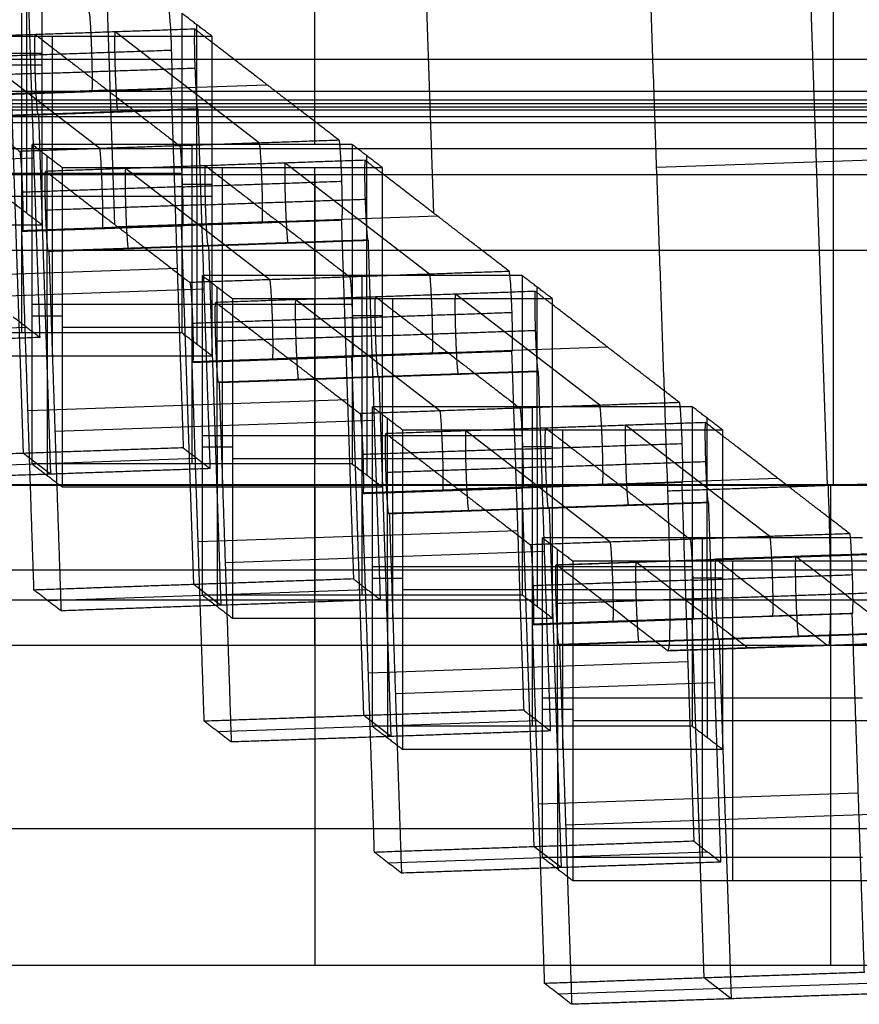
# Model space of a CAD drawing. Header units: millimetres. Extents: x -248 to 248, y -256 to 255.
# Tile 16 of 64: x 193 to 204, y -256 to -244. Entities that reach past the tile are written whole.
import ezdxf

# ---------------------------------------------------------------- set-up
doc = ezdxf.new("R2010")
doc.units = ezdxf.units.MM
doc.layers.add('Défaut', color=7, linetype='Continuous', true_color=0x000000)

msp = doc.modelspace()

# ---------------------------------------------------------------- linework, layer by layer
at = {"layer": 'Défaut'}
for p, q in [((198.536, -246.389, 210.844), (197.496, -216.396, 210.844)), ((193.5, -216.535, 210.712), (194.541, -246.528, 210.712)), ((203.174, -241.692, 5.05), (203.455, -249.792, 5.05)), ((197.047, -245.527, 246.433), (197.047, -241.902, 384.844)), ((193.444, -246.388, 366.343), (193.441, -242.387, 366.343)), ((193.382, -247.884, 309.214), (193.382, -243.885, 309.109)), ((195.572, -248.029, 303.667), (195.569, -244.028, 303.667)), ((194.355, -245.578, 245.68), (192.55, -244.187, 298.807)), ((193.759, -244.173, 298.12), (193.759, -248.172, 298.224)), ((196.352, -245.509, 245.746), (194.548, -244.118, 298.873)), ((193.63, -244.387, 360.844), (193.254, -244.387, 371.842)), ((189.63, -244.531, 360.848), (193.63, -244.531, 360.848)), ((193.256, -244.899, 308.515), (195.251, -244.829, 308.581)), ((194.453, -244.848, 272.276), (196.447, -244.779, 272.342)), ((194.453, -244.848, 272.276), (192.452, -244.917, 272.21)), ((193.402, -249.392, 308.733), (193.25, -244.896, 308.615)), ((194.25, -244.861, 308.648), (194.257, -244.867, 308.448)), ((193.587, -245.154, 298.766), (191.587, -245.223, 298.7)), ((193.587, -245.154, 298.766), (195.582, -245.085, 298.832)), ((193.588, -245.157, 298.666), (193.74, -249.653, 298.784)), ((194.581, -245.117, 298.899), (194.588, -245.122, 298.699)), ((195.511, -249.525, 246.538), (195.511, -245.527, 246.433)), ((193.7, -249.67, 240.991), (193.697, -245.669, 240.991)), ((197.7, -249.67, 240.991), (197.697, -245.669, 240.991)), ((201.317, -245.812, 4.984), (205.312, -245.673, 5.116)), ((189.538, -245.833, 361.335), (193.533, -245.694, 361.467)), ((195.887, -245.814, 235.443), (195.887, -249.813, 235.548)), ((198.481, -247.15, 183.07), (196.676, -245.759, 236.197)), ((197.047, -247.168, 183.757), (197.047, -245.814, 235.443)), ((191.382, -245.885, 309.162), (195.382, -245.885, 309.162)), ((196.483, -247.219, 183.004), (194.679, -245.828, 236.131)), ((197.047, -245.901, 384.949), (197.047, -249.525, 246.538)), ((195.759, -246.029, 298.168), (195.382, -246.029, 309.166)), ((191.759, -246.172, 298.172), (195.759, -246.172, 298.172)), ((196.581, -246.489, 209.6), (198.576, -246.42, 209.666)), ((196.581, -246.489, 209.6), (194.581, -246.558, 209.534)), ((195.531, -251.033, 246.057), (195.379, -246.537, 245.939)), ((195.715, -246.795, 236.09), (193.716, -246.865, 236.024)), ((195.715, -246.795, 236.09), (197.711, -246.726, 236.156)), ((195.717, -246.798, 235.99), (195.869, -251.294, 236.108)), ((196.71, -246.758, 236.223), (196.717, -246.763, 236.023)), ((178.547, -246.85, 195.883), (215.547, -246.85, 195.883)), ((194.712, -246.827, 236.157), (194.719, -246.833, 235.957)), ((191.329, -247.213, 308.608), (195.324, -247.075, 308.74)), ((197.639, -251.166, 183.862), (197.639, -247.168, 183.757)), ((191.666, -247.474, 298.659), (195.662, -247.335, 298.791)), ((195.829, -251.312, 178.315), (195.825, -247.31, 178.314)), ((200.609, -248.791, 120.393), (198.805, -247.4, 173.521)), ((199.829, -251.312, 178.315), (199.825, -247.31, 178.314)), ((193.511, -247.526, 246.486), (197.511, -247.526, 246.486)), ((198.611, -248.861, 120.327), (196.807, -247.469, 173.455)), ((197.047, -251.798, 6.921), (197.047, -247.456, 172.767)), ((198.015, -247.456, 172.767), (198.015, -251.454, 172.872)), ((193.511, -247.67, 246.489), (193.887, -247.67, 235.492)), ((197.887, -247.67, 235.492), (197.511, -247.67, 246.489)), ((189.445, -247.95, 366.368), (193.44, -247.812, 366.501)), ((193.887, -247.814, 235.496), (197.887, -247.814, 235.496)), ((198.709, -248.13, 146.924), (196.71, -248.2, 146.858)), ((197.512, -248.181, 183.163), (199.509, -248.112, 183.229)), ((198.507, -248.144, 183.296), (198.514, -248.149, 183.096)), ((198.709, -248.13, 146.924), (200.705, -248.061, 146.99)), ((197.512, -248.181, 183.163), (195.513, -248.25, 183.097)), ((196.51, -248.213, 183.23), (196.516, -248.218, 183.03)), ((197.66, -252.674, 183.38), (197.508, -248.179, 183.263)), ((197.843, -248.436, 173.414), (199.84, -248.367, 173.48)), ((198.838, -248.399, 173.547), (198.845, -248.404, 173.347)), ((197.843, -248.436, 173.414), (195.845, -248.506, 173.348)), ((196.841, -248.468, 173.481), (196.847, -248.474, 173.281)), ((197.846, -248.439, 173.314), (197.998, -252.935, 173.432)), ((193.457, -248.855, 245.932), (197.453, -248.716, 246.064)), ((199.767, -252.808, 121.186), (199.767, -248.809, 121.081)), ((193.795, -249.115, 235.983), (197.791, -248.977, 236.115)), ((197.957, -252.953, 115.638), (197.953, -248.952, 115.638)), ((201.957, -252.953, 115.638), (201.953, -248.952, 115.638)), ((200.74, -250.502, 57.651), (198.936, -249.111, 110.778)), ((200.143, -249.097, 110.091), (200.143, -253.095, 110.196)), ((202.738, -250.432, 57.717), (200.933, -249.041, 110.844)), ((195.639, -249.167, 183.809), (199.639, -249.167, 183.809)), ((195.639, -249.311, 183.813), (196.015, -249.311, 172.816)), ((200.015, -249.311, 172.816), (199.639, -249.311, 183.813)), ((191.573, -249.592, 303.692), (195.569, -249.453, 303.824)), ((193.74, -249.653, 298.784), (193.402, -249.392, 308.733)), ((196.015, -249.455, 172.82), (200.015, -249.455, 172.82)), ((199.641, -249.822, 120.486), (201.638, -249.753, 120.553)), ((200.837, -249.772, 84.248), (202.834, -249.702, 84.314)), ((197.047, -249.813, 235.548), (197.047, -251.166, 183.862)), ((199.641, -249.822, 120.486), (197.642, -249.892, 120.42)), ((198.638, -249.854, 120.553), (198.645, -249.86, 120.354)), ((200.837, -249.772, 84.248), (198.838, -249.841, 84.182)), ((199.789, -254.316, 120.704), (199.637, -249.82, 120.586)), ((200.636, -249.785, 120.619), (200.643, -249.79, 120.42)), ((199.972, -250.078, 110.738), (197.973, -250.147, 110.672)), ((198.969, -250.11, 110.805), (198.976, -250.115, 110.605)), ((199.972, -250.078, 110.738), (201.969, -250.008, 110.804)), ((199.975, -250.08, 110.638), (200.127, -254.576, 110.756)), ((200.967, -250.04, 110.871), (200.974, -250.046, 110.671)), ((195.586, -250.496, 183.255), (199.582, -250.357, 183.387)), ((201.895, -254.449, 58.509), (201.895, -250.45, 58.405)), ((195.924, -250.756, 173.307), (199.919, -250.618, 173.439)), ((200.085, -254.594, 52.962), (200.081, -250.593, 52.962)), ((202.271, -250.738, 47.415), (202.271, -254.737, 47.52)), ((178.547, -250.849, 195.987), (215.547, -250.849, 195.987)), ((197.767, -250.808, 121.133), (201.767, -250.808, 121.133)), ((197.767, -250.952, 121.137), (198.143, -250.952, 110.14)), ((202.143, -250.952, 110.14), (201.767, -250.952, 121.137)), ((193.702, -251.233, 241.016), (197.698, -251.094, 241.148)), ((195.869, -251.294, 236.108), (195.531, -251.033, 246.057)), ((198.143, -251.096, 110.143), (202.143, -251.096, 110.143)), ((197.047, -251.454, 172.872), (197.047, -255.797, 7.026)), ((201.769, -251.464, 57.81), (199.771, -251.533, 57.744)), ((201.917, -255.957, 58.028), (201.765, -251.461, 57.91)), ((201.769, -251.464, 57.81), (203.767, -251.394, 57.876)), ((202.764, -251.426, 57.943), (202.771, -251.432, 57.743)), ((200.767, -251.496, 57.877), (200.773, -251.501, 57.677)), ((202.1, -251.719, 48.062), (200.102, -251.788, 47.996)), ((201.461, -251.863, 6.983), (205.456, -251.724, 7.115)), ((202.1, -251.719, 48.062), (204.098, -251.65, 48.128)), ((202.103, -251.722, 47.962), (202.255, -256.217, 48.079)), ((203.095, -251.682, 48.194), (203.102, -251.687, 47.995)), ((201.098, -251.751, 48.128), (201.104, -251.756, 47.929)), ((197.715, -252.137, 120.579), (201.71, -251.998, 120.711)), ((198.053, -252.398, 110.631), (202.048, -252.259, 110.763)), ((199.895, -252.45, 58.457), (203.895, -252.45, 58.457)), ((199.895, -252.593, 58.461), (200.271, -252.593, 47.464)), ((197.998, -252.935, 173.432), (197.66, -252.674, 183.38)), ((195.831, -252.874, 178.34), (199.827, -252.735, 178.472)), ((200.271, -252.737, 47.467), (204.271, -252.737, 47.467)), ((199.844, -253.778, 57.903), (203.839, -253.64, 58.035)), ((200.182, -254.039, 47.955), (204.177, -253.9, 48.087)), ((200.127, -254.576, 110.756), (199.789, -254.316, 120.704)), ((197.96, -254.515, 115.664), (201.955, -254.377, 115.796)), ((200.089, -256.156, 52.988), (204.084, -256.018, 53.12)), ((202.255, -256.217, 48.079), (201.917, -255.957, 58.028))]:
    msp.add_line(p, q, dxfattribs=at)
at = {"layer": 'Défaut', "extrusion": (-0.998854, -0.034647, -0.033019)}
msp.add_arc((256.695, 0.619, -192.734), 2, 270, 1.567, dxfattribs=at)
at = {"layer": 'Défaut', "extrusion": (0.998854, 0.034647, 0.033019)}
msp.add_arc((-256.695, 0.619, 194.748), 2, 178.433, 270, dxfattribs=at)
at = {"layer": 'Défaut'}
for points, degree in [([(201.176, -241.762, 4.984), (201.317, -245.812, 4.984), (201.457, -249.861, 4.984)], 2), ([(193.63, -242.532, 360.796), (193.63, -244.531, 360.848), (193.63, -246.531, 360.9)], 2), ([(193.609, -247.942, 361.526), (193.533, -245.694, 361.467), (193.457, -243.446, 361.408)], 2), ([(203.532, -249.78, 0.869), (203.532, -247.754, 0.876), (203.532, -245.725, 0.876), (203.532, -243.693, 0.876)], 3), ([(195.759, -244.173, 298.12), (195.57, -244.029, 303.614), (195.382, -243.885, 309.109)], 2), ([(195.382, -243.885, 309.109), (195.382, -245.885, 309.162), (195.382, -247.884, 309.214)], 2), ([(195.545, -244.083, 298.906), (194.548, -244.118, 298.873), (193.551, -244.152, 298.84)], 2), ([(197.35, -245.474, 245.779), (196.447, -244.779, 272.342), (195.545, -244.083, 298.906)], 2), ([(193.551, -244.152, 298.84), (192.55, -244.187, 298.807), (191.55, -244.222, 298.774)], 2), ([(191.759, -244.173, 298.12), (193.759, -244.173, 298.12), (195.759, -244.173, 298.12)], 2), ([(195.759, -244.173, 298.12), (195.759, -246.172, 298.172), (195.759, -248.172, 298.224)], 2), ([(191.55, -244.222, 298.774), (192.452, -244.917, 272.21), (193.354, -245.613, 245.647)], 2), ([(193.26, -244.414, 307.902), (194.257, -244.38, 307.935), (195.255, -244.345, 307.968)], 2), ([(193.55, -244.639, 299.353), (194.548, -244.605, 299.386), (195.545, -244.57, 299.419)], 2), ([(193.55, -244.639, 299.353), (192.55, -244.674, 299.32), (191.55, -244.709, 299.286)], 2), ([(193.253, -244.896, 308.615), (194.25, -244.861, 308.648), (195.248, -244.827, 308.681)], 2), ([(195.248, -244.827, 308.681), (195.251, -244.829, 308.581), (195.255, -244.832, 308.481)], 2), ([(195.248, -244.827, 308.681), (195.324, -247.075, 308.74), (195.4, -249.323, 308.799)], 2), ([(207.876, -244.863, 422.052), (105.938, -244.863, 422.052), (4, -244.863, 422.052)], 2), ([(195.255, -244.832, 308.481), (194.257, -244.867, 308.448), (193.26, -244.901, 308.415)], 2), ([(4, -244.967, 420.359), (105.965, -244.967, 420.359), (207.93, -244.967, 420.359)], 2), ([(4, -245.056, 417.219), (106.017, -245.056, 417.219), (208.035, -245.056, 417.219)], 2), ([(4, -245.176, 412.609), (106.096, -245.176, 412.609), (208.191, -245.176, 412.609)], 2), ([(193.584, -245.151, 298.866), (192.584, -245.186, 298.833), (191.584, -245.221, 298.8)], 2), ([(193.591, -245.157, 298.666), (192.591, -245.191, 298.633), (191.59, -245.226, 298.6)], 2), ([(195.579, -245.082, 298.932), (194.581, -245.117, 298.899), (193.584, -245.151, 298.866)], 2), ([(193.584, -245.151, 298.866), (193.587, -245.154, 298.766), (193.591, -245.157, 298.666)], 2), ([(195.586, -245.087, 298.732), (194.588, -245.122, 298.699), (193.591, -245.157, 298.666)], 2), ([(195.586, -245.087, 298.732), (195.582, -245.085, 298.832), (195.579, -245.082, 298.932)], 2), ([(195.738, -249.583, 298.85), (195.662, -247.335, 298.791), (195.586, -245.087, 298.732)], 2), ([(208.296, -245.257, 409.536), (106.148, -245.257, 409.536), (4, -245.257, 409.536)], 2), ([(195.355, -245.543, 245.713), (194.355, -245.578, 245.68), (193.354, -245.613, 245.647)], 2), ([(197.511, -245.527, 246.433), (195.511, -245.527, 246.433), (193.511, -245.527, 246.433)], 2), ([(193.511, -245.527, 246.433), (193.699, -245.67, 240.938), (193.887, -245.814, 235.443)], 2), ([(193.511, -249.525, 246.538), (193.511, -247.526, 246.486), (193.511, -245.527, 246.433)], 2), ([(197.35, -245.474, 245.779), (196.352, -245.509, 245.746), (195.355, -245.543, 245.713)], 2), ([(197.887, -245.814, 235.443), (197.699, -245.67, 240.938), (197.511, -245.527, 246.433)], 2), ([(197.511, -245.527, 246.433), (197.511, -247.526, 246.486), (197.511, -249.525, 246.538)], 2), ([(164.952, -245.579, 397.242), (186.833, -245.579, 397.242), (208.713, -245.579, 397.242)], 2), ([(195.679, -245.793, 236.164), (194.679, -245.828, 236.131), (193.679, -245.863, 236.098)], 2), ([(193.887, -245.814, 235.443), (195.887, -245.814, 235.443), (197.887, -245.814, 235.443)], 2), ([(193.887, -245.814, 235.443), (193.887, -247.814, 235.496), (193.887, -249.813, 235.548)], 2), ([(197.674, -245.724, 236.23), (196.676, -245.759, 236.197), (195.679, -245.793, 236.164)], 2), ([(199.479, -247.115, 183.103), (198.576, -246.42, 209.666), (197.674, -245.724, 236.23)], 2), ([(197.887, -245.814, 235.443), (197.887, -247.814, 235.496), (197.887, -249.813, 235.548)], 2), ([(172.131, -245.901, 384.949), (190.631, -245.901, 384.949), (209.131, -245.901, 384.949)], 2), ([(193.679, -245.863, 236.098), (194.581, -246.558, 209.534), (195.483, -247.254, 182.97)], 2), ([(195.388, -246.056, 245.226), (194.388, -246.09, 245.193), (193.388, -246.125, 245.16)], 2), ([(195.388, -246.056, 245.226), (196.386, -246.021, 245.259), (197.384, -245.986, 245.292)], 2), ([(193.63, -246.531, 360.9), (193.442, -246.387, 366.395), (193.254, -246.243, 371.89)], 2), ([(195.679, -246.281, 236.676), (194.679, -246.315, 236.643), (193.679, -246.35, 236.61)], 2), ([(195.679, -246.281, 236.676), (196.676, -246.246, 236.709), (197.674, -246.211, 236.742)], 2), ([(189.63, -246.531, 360.9), (191.63, -246.531, 360.9), (193.63, -246.531, 360.9)], 2), ([(195.381, -246.537, 245.939), (194.381, -246.572, 245.906), (193.381, -246.607, 245.873)], 2), ([(195.384, -246.54, 245.839), (194.385, -246.575, 245.806), (193.385, -246.609, 245.773)], 2), ([(193.388, -246.612, 245.673), (194.388, -246.577, 245.706), (195.388, -246.543, 245.739)], 2), ([(195.381, -246.537, 245.939), (196.379, -246.503, 245.972), (197.377, -246.468, 246.005)], 2), ([(195.388, -246.543, 245.739), (195.384, -246.54, 245.839), (195.381, -246.537, 245.939)], 2), ([(195.384, -246.54, 245.839), (196.382, -246.505, 245.872), (197.38, -246.471, 245.905)], 2), ([(197.383, -246.473, 245.805), (196.386, -246.508, 245.772), (195.388, -246.543, 245.739)], 2), ([(196.379, -246.503, 245.972), (196.382, -246.505, 245.872), (196.386, -246.508, 245.772)], 2), ([(197.377, -246.468, 246.005), (197.38, -246.471, 245.905), (197.383, -246.473, 245.805)], 2), ([(197.377, -246.468, 246.005), (197.453, -248.716, 246.064), (197.529, -250.964, 246.123)], 2), ([(193.533, -251.103, 245.99), (193.457, -248.855, 245.932), (193.381, -246.607, 245.873)], 2), ([(193.381, -246.607, 245.873), (193.385, -246.609, 245.773), (193.388, -246.612, 245.673)], 2), ([(194.381, -246.572, 245.906), (194.385, -246.575, 245.806), (194.388, -246.577, 245.706)], 2), ([(195.712, -246.793, 236.19), (194.712, -246.827, 236.157), (193.712, -246.862, 236.124)], 2), ([(195.719, -246.798, 235.99), (194.719, -246.833, 235.957), (193.719, -246.867, 235.924)], 2), ([(197.708, -246.723, 236.256), (196.71, -246.758, 236.223), (195.712, -246.793, 236.19)], 2), ([(195.712, -246.793, 236.19), (195.715, -246.795, 236.09), (195.719, -246.798, 235.99)], 2), ([(197.715, -246.729, 236.056), (196.717, -246.763, 236.023), (195.719, -246.798, 235.99)], 2), ([(197.715, -246.729, 236.056), (197.711, -246.726, 236.156), (197.708, -246.723, 236.256)], 2), ([(197.867, -251.224, 236.174), (197.791, -248.977, 236.115), (197.715, -246.729, 236.056)], 2), ([(193.719, -246.867, 235.924), (193.716, -246.865, 236.024), (193.712, -246.862, 236.124)], 2), ([(193.719, -246.867, 235.924), (193.795, -249.115, 235.983), (193.871, -251.363, 236.042)], 2), ([(199.639, -247.168, 183.757), (197.639, -247.168, 183.757), (195.639, -247.168, 183.757)], 2), ([(195.639, -247.168, 183.757), (195.827, -247.312, 178.262), (196.015, -247.456, 172.767)], 2), ([(195.639, -251.166, 183.862), (195.639, -249.167, 183.809), (195.639, -247.168, 183.757)], 2), ([(199.479, -247.115, 183.103), (198.481, -247.15, 183.07), (197.483, -247.185, 183.037)], 2), ([(200.015, -247.456, 172.767), (199.827, -247.312, 178.262), (199.639, -247.168, 183.757)], 2), ([(199.639, -247.168, 183.757), (199.639, -249.167, 183.809), (199.639, -251.166, 183.862)], 2), ([(197.483, -247.185, 183.037), (196.483, -247.219, 183.004), (195.483, -247.254, 182.97)], 2), ([(199.803, -247.365, 173.554), (198.805, -247.4, 173.521), (197.807, -247.435, 173.488)], 2), ([(201.607, -248.757, 120.426), (200.705, -248.061, 146.99), (199.803, -247.365, 173.554)], 2), ([(197.807, -247.435, 173.488), (196.807, -247.469, 173.455), (195.807, -247.504, 173.422)], 2), ([(195.807, -247.504, 173.422), (196.71, -248.2, 146.858), (197.612, -248.895, 120.294)], 2), ([(196.015, -247.456, 172.767), (198.015, -247.456, 172.767), (200.015, -247.456, 172.767)], 2), ([(196.015, -247.456, 172.767), (196.015, -249.455, 172.82), (196.015, -251.454, 172.872)], 2), ([(200.015, -247.456, 172.767), (200.015, -249.455, 172.82), (200.015, -251.454, 172.872)], 2), ([(197.516, -247.697, 182.55), (198.514, -247.662, 182.583), (199.512, -247.628, 182.616)], 2), ([(193.271, -247.682, 371.475), (193.44, -247.812, 366.501), (193.609, -247.942, 361.526)], 2), ([(197.516, -247.697, 182.55), (196.517, -247.731, 182.517), (195.517, -247.766, 182.484)], 2), ([(195.382, -247.884, 309.214), (193.382, -247.884, 309.214), (191.382, -247.884, 309.214)], 2), ([(195.759, -248.172, 298.224), (195.57, -248.028, 303.719), (195.382, -247.884, 309.214)], 2), ([(197.807, -247.922, 174), (198.805, -247.887, 174.033), (199.803, -247.853, 174.066)], 2), ([(193.609, -247.942, 361.526), (191.611, -248.011, 361.46), (189.614, -248.081, 361.394)], 2), ([(197.807, -247.922, 174), (196.807, -247.956, 173.967), (195.807, -247.991, 173.934)], 2), ([(197.509, -248.179, 183.263), (198.507, -248.144, 183.296), (199.506, -248.109, 183.329)], 2), ([(199.512, -248.115, 183.129), (198.514, -248.149, 183.096), (197.516, -248.184, 183.063)], 2), ([(199.506, -248.109, 183.329), (199.509, -248.112, 183.229), (199.512, -248.115, 183.129)], 2), ([(199.506, -248.109, 183.329), (199.582, -250.357, 183.387), (199.658, -252.605, 183.446)], 2), ([(191.759, -248.172, 298.224), (193.759, -248.172, 298.224), (195.759, -248.172, 298.224)], 2), ([(197.509, -248.179, 183.263), (196.51, -248.213, 183.23), (195.51, -248.248, 183.196)], 2), ([(195.51, -248.248, 183.196), (195.513, -248.25, 183.097), (195.517, -248.253, 182.997)], 2), ([(195.662, -252.744, 183.314), (195.586, -250.496, 183.255), (195.51, -248.248, 183.196)], 2), ([(195.517, -248.253, 182.997), (196.516, -248.218, 183.03), (197.516, -248.184, 183.063)], 2), ([(197.516, -248.184, 183.063), (197.512, -248.181, 183.163), (197.509, -248.179, 183.263)], 2), ([(199.837, -248.365, 173.58), (198.838, -248.399, 173.547), (197.84, -248.434, 173.514)], 2), ([(199.843, -248.37, 173.38), (198.845, -248.404, 173.347), (197.847, -248.439, 173.314)], 2), ([(199.843, -248.37, 173.38), (199.84, -248.367, 173.48), (199.837, -248.365, 173.58)], 2), ([(199.995, -252.866, 173.498), (199.919, -250.618, 173.439), (199.843, -248.37, 173.38)], 2), ([(197.84, -248.434, 173.514), (196.841, -248.468, 173.481), (195.841, -248.503, 173.448)], 2), ([(195.848, -248.508, 173.248), (195.845, -248.506, 173.348), (195.841, -248.503, 173.448)], 2), ([(197.847, -248.439, 173.314), (196.847, -248.474, 173.281), (195.848, -248.508, 173.248)], 2), ([(195.848, -248.508, 173.248), (195.924, -250.756, 173.307), (196, -253.004, 173.366)], 2), ([(197.84, -248.434, 173.514), (197.843, -248.436, 173.414), (197.847, -248.439, 173.314)], 2), ([(201.607, -248.757, 120.426), (200.609, -248.791, 120.393), (199.611, -248.826, 120.36)], 2), ([(199.611, -248.826, 120.36), (198.611, -248.861, 120.327), (197.612, -248.895, 120.294)], 2), ([(201.767, -248.809, 121.081), (199.767, -248.809, 121.081), (197.767, -248.809, 121.081)], 2), ([(197.767, -248.809, 121.081), (197.955, -248.953, 115.586), (198.143, -249.097, 110.091)], 2), ([(197.767, -252.808, 121.186), (197.767, -250.808, 121.133), (197.767, -248.809, 121.081)], 2), ([(202.143, -249.097, 110.091), (201.955, -248.953, 115.586), (201.767, -248.809, 121.081)], 2), ([(201.767, -248.809, 121.081), (201.767, -250.808, 121.133), (201.767, -252.808, 121.186)], 2), ([(201.932, -249.007, 110.877), (200.933, -249.041, 110.844), (199.935, -249.076, 110.811)], 2), ([(203.736, -250.398, 57.75), (202.834, -249.702, 84.314), (201.932, -249.007, 110.877)], 2), ([(199.935, -249.076, 110.811), (198.936, -249.111, 110.778), (197.936, -249.145, 110.745)], 2), ([(198.143, -249.097, 110.091), (200.143, -249.097, 110.091), (202.143, -249.097, 110.091)], 2), ([(198.143, -249.097, 110.091), (198.143, -251.096, 110.143), (198.143, -253.095, 110.196)], 2), ([(202.143, -249.097, 110.091), (202.143, -251.096, 110.143), (202.143, -253.095, 110.196)], 2), ([(197.936, -249.145, 110.745), (198.838, -249.841, 84.182), (199.741, -250.536, 57.618)], 2), ([(195.4, -249.323, 308.799), (193.402, -249.392, 308.733), (191.405, -249.461, 308.667)], 2), ([(195.4, -249.323, 308.799), (195.569, -249.453, 303.824), (195.738, -249.583, 298.85)], 2), ([(199.644, -249.338, 119.874), (198.645, -249.373, 119.841), (197.646, -249.407, 119.808)], 2), ([(199.644, -249.338, 119.874), (200.643, -249.303, 119.907), (201.641, -249.269, 119.94)], 2), ([(199.935, -249.563, 111.324), (200.933, -249.528, 111.357), (201.932, -249.494, 111.39)], 2), ([(195.738, -249.583, 298.85), (193.74, -249.653, 298.784), (191.742, -249.722, 298.718)], 2), ([(197.511, -249.525, 246.538), (195.511, -249.525, 246.538), (193.511, -249.525, 246.538)], 2), ([(193.511, -249.525, 246.538), (193.699, -249.669, 241.043), (193.887, -249.813, 235.548)], 2), ([(197.887, -249.813, 235.548), (197.699, -249.669, 241.043), (197.511, -249.525, 246.538)], 2), ([(199.935, -249.563, 111.324), (198.935, -249.598, 111.291), (197.936, -249.632, 111.258)], 2), ([(199.637, -249.82, 120.586), (200.636, -249.785, 120.619), (201.634, -249.75, 120.652)], 2), ([(201.641, -249.756, 120.453), (200.643, -249.79, 120.42), (199.644, -249.825, 120.387)], 2), ([(201.457, -249.861, 4.984), (203.455, -249.792, 5.05), (205.453, -249.723, 5.116)], 2), ([(201.634, -249.75, 120.652), (201.638, -249.753, 120.553), (201.641, -249.756, 120.453)], 2), ([(201.634, -249.75, 120.652), (201.71, -251.998, 120.711), (201.786, -254.246, 120.77)], 2), ([(185.032, -249.78, 0.869), (203.532, -249.78, 0.869), (222.032, -249.78, 0.869)], 2), ([(222.032, -249.793, 4.869), (203.532, -249.793, 4.869), (185.032, -249.793, 4.869)], 2), ([(193.887, -249.813, 235.548), (195.887, -249.813, 235.548), (197.887, -249.813, 235.548)], 2), ([(199.637, -249.82, 120.586), (198.638, -249.854, 120.553), (197.639, -249.889, 120.52)], 2), ([(197.646, -249.894, 120.321), (198.645, -249.86, 120.354), (199.644, -249.825, 120.387)], 2), ([(199.644, -249.825, 120.387), (199.641, -249.822, 120.486), (199.637, -249.82, 120.586)], 2), ([(197.639, -249.889, 120.52), (197.642, -249.892, 120.42), (197.646, -249.894, 120.321)], 2), ([(197.791, -254.385, 120.638), (197.715, -252.137, 120.579), (197.639, -249.889, 120.52)], 2), ([(201.965, -250.006, 110.904), (200.967, -250.04, 110.871), (199.968, -250.075, 110.838)], 2), ([(201.972, -250.011, 110.704), (201.969, -250.008, 110.804), (201.965, -250.006, 110.904)], 2), ([(199.968, -250.075, 110.838), (198.969, -250.11, 110.805), (197.97, -250.144, 110.772)], 2), ([(199.975, -250.08, 110.638), (198.976, -250.115, 110.605), (197.977, -250.15, 110.572)], 2), ([(199.968, -250.075, 110.838), (199.972, -250.078, 110.738), (199.975, -250.08, 110.638)], 2), ([(201.972, -250.011, 110.704), (200.974, -250.046, 110.671), (199.975, -250.08, 110.638)], 2), ([(202.124, -254.507, 110.822), (202.048, -252.259, 110.763), (201.972, -250.011, 110.704)], 2), ([(197.977, -250.15, 110.572), (197.973, -250.147, 110.672), (197.97, -250.144, 110.772)], 2), ([(197.977, -250.15, 110.572), (198.053, -252.398, 110.631), (198.129, -254.645, 110.69)], 2), ([(201.739, -250.467, 57.684), (200.74, -250.502, 57.651), (199.741, -250.536, 57.618)], 2), ([(203.895, -250.45, 58.405), (201.895, -250.45, 58.405), (199.895, -250.45, 58.405)], 2), ([(199.895, -250.45, 58.405), (200.083, -250.594, 52.91), (200.271, -250.738, 47.415)], 2), ([(199.895, -254.449, 58.509), (199.895, -252.45, 58.457), (199.895, -250.45, 58.405)], 2), ([(203.736, -250.398, 57.75), (202.738, -250.432, 57.717), (201.739, -250.467, 57.684)], 2), ([(200.065, -250.786, 48.069), (201.064, -250.752, 48.102), (202.063, -250.717, 48.135)], 2), ([(202.069, -250.722, 47.935), (201.071, -250.757, 47.902), (200.072, -250.792, 47.869)], 2), ([(200.271, -250.738, 47.415), (202.271, -250.738, 47.415), (204.271, -250.738, 47.415)], 2), ([(200.271, -250.738, 47.415), (200.271, -252.737, 47.467), (200.271, -254.737, 47.52)], 2), ([(204.06, -250.648, 48.201), (203.062, -250.683, 48.168), (202.063, -250.717, 48.135)], 2), ([(202.069, -250.722, 47.935), (203.068, -250.688, 47.968), (204.067, -250.653, 48.001)], 2), ([(197.529, -250.964, 246.123), (195.531, -251.033, 246.057), (193.533, -251.103, 245.99)], 2), ([(197.529, -250.964, 246.123), (197.698, -251.094, 241.148), (197.867, -251.224, 236.174)], 2), ([(201.773, -250.979, 57.198), (200.774, -251.014, 57.165), (199.775, -251.049, 57.132)], 2), ([(201.773, -250.979, 57.198), (202.771, -250.945, 57.231), (203.77, -250.91, 57.264)], 2), ([(193.871, -251.363, 236.042), (193.702, -251.233, 241.016), (193.533, -251.103, 245.99)], 2), ([(197.867, -251.224, 236.174), (195.869, -251.294, 236.108), (193.871, -251.363, 236.042)], 2), ([(199.639, -251.166, 183.862), (197.639, -251.166, 183.862), (195.639, -251.166, 183.862)], 2), ([(195.639, -251.166, 183.862), (195.827, -251.31, 178.367), (196.015, -251.454, 172.872)], 2), ([(200.015, -251.454, 172.872), (199.827, -251.31, 178.367), (199.639, -251.166, 183.862)], 2), ([(202.062, -251.204, 48.648), (201.064, -251.239, 48.615), (200.065, -251.274, 48.582)], 2), ([(202.062, -251.204, 48.648), (203.061, -251.17, 48.681), (204.06, -251.135, 48.714)], 2), ([(196.015, -251.454, 172.872), (198.015, -251.454, 172.872), (200.015, -251.454, 172.872)], 2), ([(201.765, -251.461, 57.91), (200.767, -251.496, 57.877), (199.768, -251.53, 57.844)], 2), ([(199.775, -251.536, 57.644), (200.773, -251.501, 57.677), (201.772, -251.466, 57.71)], 2), ([(201.765, -251.461, 57.91), (202.764, -251.426, 57.943), (203.763, -251.392, 57.976)], 2), ([(201.772, -251.466, 57.71), (201.769, -251.464, 57.81), (201.765, -251.461, 57.91)], 2), ([(203.77, -251.397, 57.776), (202.771, -251.432, 57.743), (201.772, -251.466, 57.71)], 2), ([(203.763, -251.392, 57.976), (203.767, -251.394, 57.876), (203.77, -251.397, 57.776)], 2), ([(203.763, -251.392, 57.976), (203.839, -253.64, 58.035), (203.915, -255.888, 58.094)], 2), ([(199.768, -251.53, 57.844), (199.771, -251.533, 57.744), (199.775, -251.536, 57.644)], 2), ([(199.92, -256.026, 57.962), (199.844, -253.778, 57.903), (199.768, -251.53, 57.844)], 2), ([(202.096, -251.716, 48.161), (201.098, -251.751, 48.128), (200.099, -251.786, 48.095)], 2), ([(202.103, -251.722, 47.962), (201.104, -251.756, 47.929), (200.106, -251.791, 47.896)], 2), ([(204.094, -251.647, 48.227), (203.095, -251.682, 48.194), (202.096, -251.716, 48.161)], 2), ([(202.096, -251.716, 48.161), (202.1, -251.719, 48.062), (202.103, -251.722, 47.962)], 2), ([(204.101, -251.652, 48.028), (203.102, -251.687, 47.995), (202.103, -251.722, 47.962)], 2), ([(203.456, -251.793, 7.103), (204.455, -251.758, 7.136), (205.454, -251.723, 7.169)], 2), ([(221.963, -251.798, 6.921), (203.463, -251.798, 6.921), (184.963, -251.798, 6.921)], 2), ([(200.106, -251.791, 47.896), (200.102, -251.788, 47.996), (200.099, -251.786, 48.095)], 2), ([(200.106, -251.791, 47.896), (200.182, -254.039, 47.955), (200.258, -256.287, 48.013)], 2), ([(203.456, -251.793, 7.103), (202.458, -251.827, 7.07), (201.459, -251.862, 7.037)], 2), ([(199.658, -252.605, 183.446), (197.66, -252.674, 183.38), (195.662, -252.744, 183.314)], 2), ([(199.658, -252.605, 183.446), (199.827, -252.735, 178.472), (199.995, -252.866, 173.498)], 2), ([(196, -253.004, 173.366), (195.831, -252.874, 178.34), (195.662, -252.744, 183.314)], 2), ([(201.767, -252.808, 121.186), (199.767, -252.808, 121.186), (197.767, -252.808, 121.186)], 2), ([(197.767, -252.808, 121.186), (197.955, -252.952, 115.691), (198.143, -253.095, 110.196)], 2), ([(202.143, -253.095, 110.196), (201.955, -252.952, 115.691), (201.767, -252.808, 121.186)], 2), ([(199.995, -252.866, 173.498), (197.998, -252.935, 173.432), (196, -253.004, 173.366)], 2), ([(198.143, -253.095, 110.196), (200.143, -253.095, 110.196), (202.143, -253.095, 110.196)], 2), ([(201.786, -254.246, 120.77), (199.789, -254.316, 120.704), (197.791, -254.385, 120.638)], 2), ([(201.786, -254.246, 120.77), (201.955, -254.377, 115.796), (202.124, -254.507, 110.822)], 2), ([(198.129, -254.645, 110.69), (197.96, -254.515, 115.664), (197.791, -254.385, 120.638)], 2), ([(202.124, -254.507, 110.822), (200.127, -254.576, 110.756), (198.129, -254.645, 110.69)], 2), ([(203.895, -254.449, 58.509), (201.895, -254.449, 58.509), (199.895, -254.449, 58.509)], 2), ([(199.895, -254.449, 58.509), (200.083, -254.593, 53.015), (200.271, -254.737, 47.52)], 2), ([(200.271, -254.737, 47.52), (202.271, -254.737, 47.52), (204.271, -254.737, 47.52)], 2), ([(184.963, -255.797, 7.026), (203.463, -255.797, 7.026), (221.963, -255.797, 7.026)], 2), ([(203.915, -255.888, 58.094), (201.917, -255.957, 58.028), (199.92, -256.026, 57.962)], 2), ([(200.258, -256.287, 48.013), (200.089, -256.156, 52.988), (199.92, -256.026, 57.962)], 2), ([(204.253, -256.148, 48.146), (202.255, -256.217, 48.079), (200.258, -256.287, 48.013)], 2)]:
    msp.add_open_spline(points, degree=degree, dxfattribs=at)
for points, degree, knots in [([(195.255, -244.832, 308.481), (195.259, -244.835, 308.349), (195.262, -244.784, 308.219), (195.262, -244.605, 308.029), (195.259, -244.476, 307.972), (195.25, -244.215, 307.965), (195.244, -244.084, 308.014), (195.232, -243.893, 308.196), (195.225, -243.836, 308.323), (195.221, -243.833, 308.455)], 3, [-1.610603, -1.610603, -1.610603, -1.610603, -1.207952, -1.207952, -0.805301, -0.805301, -0.402651, -0.402651, 0, 0, 0, 0]), ([(195.545, -244.083, 298.906), (195.541, -244.08, 299.038), (195.538, -244.13, 299.168), (195.538, -244.312, 299.359), (195.541, -244.44, 299.415), (195.55, -244.701, 299.422), (195.556, -244.832, 299.371), (195.568, -245.021, 299.192), (195.575, -245.079, 299.064), (195.579, -245.082, 298.932)], 3, [-1.610597, -1.610597, -1.610597, -1.610597, -1.207948, -1.207948, -0.805299, -0.805299, -0.402649, -0.402649, 0, 0, 0, 0]), ([(193.551, -244.152, 298.84), (193.554, -244.155, 298.74), (193.558, -244.157, 298.64), (194.453, -244.848, 272.276), (195.348, -245.538, 245.913), (195.351, -245.541, 245.813), (195.355, -245.543, 245.713)], 2, [0, 0, 0, 0.2, 0.2, 52.976018, 52.976018, 53.176018, 53.176018, 53.176018]), ([(4, -244.457, 425.404), (105.881, -244.457, 425.404), (207.763, -244.457, 425.404), (207.763, -244.457, 425.404), (207.763, -244.457, 425.404)], 2, [-205.130639, -205.130639, -205.130639, 0, 0, 0.000015, 0.000015, 0.000015]), ([(207.983, -245.017, 418.745), (207.983, -245.017, 418.745), (207.983, -245.017, 418.745), (105.991, -245.017, 418.745), (4, -245.018, 418.745)], 2, [0, 0, 0, 0.000296, 0.000296, 203.983099, 203.983099, 203.983099]), ([(208.087, -245.096, 415.682), (208.087, -245.096, 415.682), (208.087, -245.096, 415.682), (106.044, -245.096, 415.682), (4, -245.096, 415.682)], 2, [0, 0, 0, 0.000097, 0.000097, 204.087205, 204.087205, 204.087205]), ([(195.679, -245.793, 236.164), (195.682, -245.796, 236.064), (195.686, -245.799, 235.964), (196.581, -246.489, 209.6), (197.476, -247.179, 183.236), (197.479, -247.182, 183.136), (197.483, -247.185, 183.037)], 2, [0, 0, 0, 0.2, 0.2, 52.976018, 52.976018, 53.176018, 53.176018, 53.176018]), ([(197.674, -245.724, 236.23), (197.67, -245.721, 236.362), (197.667, -245.771, 236.491), (197.667, -245.953, 236.683), (197.67, -246.081, 236.739), (197.678, -246.342, 236.746), (197.685, -246.474, 236.695), (197.697, -246.663, 236.516), (197.703, -246.72, 236.388), (197.708, -246.723, 236.256)], 3, [-1.610597, -1.610597, -1.610597, -1.610597, -1.207948, -1.207948, -0.805299, -0.805299, -0.402649, -0.402649, 0, 0, 0, 0]), ([(199.512, -248.115, 183.129), (199.517, -248.118, 182.997), (199.519, -248.067, 182.866), (199.519, -247.887, 182.677), (199.517, -247.758, 182.62), (199.508, -247.498, 182.613), (199.502, -247.367, 182.662), (199.489, -247.175, 182.844), (199.483, -247.119, 182.971), (199.479, -247.115, 183.103)], 3, [-1.610603, -1.610603, -1.610603, -1.610603, -1.207952, -1.207952, -0.805301, -0.805301, -0.402651, -0.402651, 0, 0, 0, 0]), ([(197.807, -247.435, 173.488), (197.81, -247.437, 173.388), (197.814, -247.44, 173.288), (198.709, -248.13, 146.924), (199.604, -248.821, 120.56), (199.608, -248.823, 120.46), (199.611, -248.826, 120.36)], 2, [0, 0, 0, 0.2, 0.2, 52.976018, 52.976018, 53.176018, 53.176018, 53.176018]), ([(199.935, -249.076, 110.811), (199.939, -249.079, 110.712), (199.942, -249.081, 110.612), (200.837, -249.772, 84.248), (201.732, -250.462, 57.884), (201.736, -250.465, 57.784), (201.739, -250.467, 57.684)], 2, [0, 0, 0, 0.2, 0.2, 52.976018, 52.976018, 53.176018, 53.176018, 53.176018]), ([(203.77, -251.397, 57.776), (203.774, -251.4, 57.644), (203.777, -251.349, 57.514), (203.777, -251.17, 57.325), (203.774, -251.041, 57.267), (203.766, -250.78, 57.26), (203.759, -250.649, 57.31), (203.747, -250.458, 57.491), (203.741, -250.401, 57.618), (203.736, -250.398, 57.75)], 3, [-1.610603, -1.610603, -1.610603, -1.610603, -1.207952, -1.207952, -0.805301, -0.805301, -0.402651, -0.402651, 0, 0, 0, 0]), ([(202.458, -251.827, 7.07), (201.764, -251.292, 27.486), (201.071, -250.757, 47.902), (201.067, -250.754, 48.002), (201.064, -250.752, 48.102)], 2, [-1088.856675, -1088.856675, -1088.856675, -1052.068304, -1052.068304, -1051.888276, -1051.888276, -1051.888276]), ([(202.063, -250.717, 48.135), (202.066, -250.72, 48.035), (202.069, -250.722, 47.935), (202.763, -251.258, 27.519), (203.456, -251.793, 7.103)], 2, [-41.069553, -41.069553, -41.069553, -40.869553, -40.869553, 0, 0, 0]), ([(204.455, -251.758, 7.136), (203.762, -251.223, 27.552), (203.068, -250.688, 47.968), (203.065, -250.685, 48.068), (203.062, -250.683, 48.168)], 2, [-1088.856675, -1088.856675, -1088.856675, -1052.068304, -1052.068304, -1051.888276, -1051.888276, -1051.888276]), ([(201.459, -251.862, 7.037), (200.765, -251.327, 27.453), (200.072, -250.792, 47.869), (200.068, -250.789, 47.969), (200.065, -250.786, 48.069)], 2, [-41.069553, -41.069553, -41.069553, -0.2, -0.2, 0, 0, 0])]:
    msp.add_open_spline(points, degree=degree, knots=knots, dxfattribs=at)
for points, weights, knots in [([(194.257, -244.867, 308.448), (194.274, -244.879, 307.948), (194.257, -244.38, 307.935), (194.241, -243.88, 307.922), (194.224, -243.868, 308.422)], [1, 0.707106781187, 1, 0.707106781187, 1], [-728.435173, -728.435173, -728.435173, -727.649775, -727.649775, -726.864376, -726.864376, -726.864376]), ([(193.584, -245.151, 298.866), (193.567, -245.139, 299.366), (193.55, -244.639, 299.353), (193.534, -244.14, 299.34), (193.551, -244.152, 298.84)], [1, 0.707106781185, 1, 0.707106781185, 1], [0, 0, 0, 1, 1, 2, 2, 2]), ([(194.548, -244.118, 298.873), (194.531, -244.105, 299.372), (194.548, -244.605, 299.386), (194.564, -245.104, 299.399), (194.581, -245.117, 298.899)], [1, 0.707106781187, 1, 0.707106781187, 1], [-749.363708, -749.363708, -749.363708, -748.57831, -748.57831, -747.792912, -747.792912, -747.792912]), ([(195.355, -245.543, 245.713), (195.372, -245.556, 245.213), (195.388, -246.056, 245.226), (195.405, -246.555, 245.239), (195.388, -246.543, 245.739)], [1, 0.707106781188, 1, 0.707106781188, 1], [802.539726, 802.539726, 802.539726, 803.325124, 803.325124, 804.110522, 804.110522, 804.110522]), ([(196.386, -246.508, 245.772), (196.403, -246.52, 245.272), (196.386, -246.021, 245.259), (196.369, -245.521, 245.246), (196.352, -245.509, 245.746)], [1, 0.707106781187, 1, 0.707106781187, 1], [-804.110522, -804.110522, -804.110522, -803.325124, -803.325124, -802.539726, -802.539726, -802.539726]), ([(197.383, -246.473, 245.805), (197.4, -246.486, 245.305), (197.384, -245.986, 245.292), (197.367, -245.487, 245.279), (197.35, -245.474, 245.779)], [1, 0.707106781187, 1, 0.707106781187, 1], [-804.110522, -804.110522, -804.110522, -803.325124, -803.325124, -802.539726, -802.539726, -802.539726]), ([(193.354, -245.613, 245.647), (193.371, -245.625, 245.147), (193.388, -246.125, 245.16), (193.405, -246.624, 245.173), (193.388, -246.612, 245.673)], [1, 0.707106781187, 1, 0.707106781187, 1], [802.539726, 802.539726, 802.539726, 803.325124, 803.325124, 804.110522, 804.110522, 804.110522]), ([(194.388, -246.577, 245.706), (194.405, -246.59, 245.206), (194.388, -246.09, 245.193), (194.371, -245.591, 245.18), (194.355, -245.578, 245.68)], [1, 0.707106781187, 1, 0.707106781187, 1], [-804.110522, -804.110522, -804.110522, -803.325124, -803.325124, -802.539726, -802.539726, -802.539726]), ([(195.712, -246.793, 236.19), (195.695, -246.78, 236.69), (195.679, -246.281, 236.676), (195.662, -245.781, 236.663), (195.679, -245.793, 236.164)], [1, 0.707106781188, 1, 0.707106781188, 1], [0, 0, 0, 1, 1, 2, 2, 2]), ([(196.676, -245.759, 236.197), (196.66, -245.746, 236.696), (196.676, -246.246, 236.709), (196.693, -246.745, 236.722), (196.71, -246.758, 236.223)], [1, 0.707106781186, 1, 0.707106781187, 1], [-825.039058, -825.039058, -825.039058, -824.25366, -824.25366, -823.468262, -823.468262, -823.468262]), ([(193.712, -246.862, 236.124), (193.695, -246.849, 236.623), (193.679, -246.35, 236.61), (193.662, -245.85, 236.597), (193.679, -245.863, 236.098)], [1, 0.707106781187, 1, 0.707106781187, 1], [-2, -2, -2, -1, -1, 0, 0, 0]), ([(194.679, -245.828, 236.131), (194.662, -245.816, 236.63), (194.679, -246.315, 236.643), (194.695, -246.815, 236.656), (194.712, -246.827, 236.157)], [1, 0.707106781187, 1, 0.707106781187, 1], [-825.039058, -825.039058, -825.039058, -824.25366, -824.25366, -823.468262, -823.468262, -823.468262]), ([(198.514, -248.149, 183.096), (198.531, -248.162, 182.596), (198.514, -247.662, 182.583), (198.498, -247.163, 182.57), (198.481, -247.15, 183.07)], [1, 0.707106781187, 1, 0.707106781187, 1], [-879.785872, -879.785872, -879.785872, -879.000474, -879.000474, -878.215076, -878.215076, -878.215076]), ([(195.483, -247.254, 182.97), (195.5, -247.267, 182.471), (195.517, -247.766, 182.484), (195.534, -248.266, 182.497), (195.517, -248.253, 182.997)], [1, 0.707106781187, 1, 0.707106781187, 1], [878.215076, 878.215076, 878.215076, 879.000474, 879.000474, 879.785872, 879.785872, 879.785872]), ([(196.516, -248.218, 183.03), (196.533, -248.231, 182.53), (196.517, -247.731, 182.517), (196.5, -247.232, 182.504), (196.483, -247.219, 183.004)], [1, 0.707106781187, 1, 0.707106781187, 1], [-879.785872, -879.785872, -879.785872, -879.000474, -879.000474, -878.215076, -878.215076, -878.215076]), ([(197.483, -247.185, 183.037), (197.5, -247.197, 182.537), (197.516, -247.697, 182.55), (197.533, -248.196, 182.563), (197.516, -248.184, 183.063)], [1, 0.707106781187, 1, 0.707106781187, 1], [0, 0, 0, 1, 1, 2, 2, 2]), ([(198.805, -247.4, 173.521), (198.788, -247.388, 174.02), (198.805, -247.887, 174.033), (198.821, -248.387, 174.046), (198.838, -248.399, 173.547)], [1, 0.707106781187, 1, 0.707106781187, 1], [-900.714407, -900.714407, -900.714407, -899.929009, -899.929009, -899.143611, -899.143611, -899.143611]), ([(199.803, -247.365, 173.554), (199.786, -247.353, 174.053), (199.803, -247.853, 174.066), (199.82, -248.352, 174.079), (199.837, -248.365, 173.58)], [1, 0.707106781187, 1, 0.707106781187, 1], [-900.714407, -900.714407, -900.714407, -899.929009, -899.929009, -899.143611, -899.143611, -899.143611]), ([(195.841, -248.503, 173.448), (195.824, -248.491, 173.947), (195.807, -247.991, 173.934), (195.79, -247.492, 173.921), (195.807, -247.504, 173.422)], [1, 0.707106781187, 1, 0.707106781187, 1], [899.143611, 899.143611, 899.143611, 899.929009, 899.929009, 900.714407, 900.714407, 900.714407]), ([(196.807, -247.469, 173.455), (196.79, -247.457, 173.954), (196.807, -247.956, 173.967), (196.824, -248.456, 173.98), (196.841, -248.468, 173.481)], [1, 0.707106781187, 1, 0.707106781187, 1], [-900.714407, -900.714407, -900.714407, -899.929009, -899.929009, -899.143611, -899.143611, -899.143611]), ([(197.84, -248.434, 173.514), (197.823, -248.421, 174.013), (197.807, -247.922, 174), (197.79, -247.422, 173.987), (197.807, -247.435, 173.488)], [1, 0.707106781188, 1, 0.707106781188, 1], [899.143611, 899.143611, 899.143611, 899.929009, 899.929009, 900.714407, 900.714407, 900.714407]), ([(201.641, -249.756, 120.453), (201.658, -249.768, 119.953), (201.641, -249.269, 119.94), (201.624, -248.769, 119.927), (201.607, -248.757, 120.426)], [1, 0.707106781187, 1, 0.707106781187, 1], [-955.461221, -955.461221, -955.461221, -954.675823, -954.675823, -953.890425, -953.890425, -953.890425]), ([(197.612, -248.895, 120.294), (197.629, -248.908, 119.795), (197.646, -249.407, 119.808), (197.663, -249.907, 119.821), (197.646, -249.894, 120.321)], [1, 0.707106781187, 1, 0.707106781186, 1], [-2, -2, -2, -1, -1, 0, 0, 0]), ([(198.645, -249.86, 120.354), (198.662, -249.872, 119.854), (198.645, -249.373, 119.841), (198.628, -248.873, 119.828), (198.611, -248.861, 120.327)], [1, 0.707106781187, 1, 0.707106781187, 1], [-955.461221, -955.461221, -955.461221, -954.675823, -954.675823, -953.890425, -953.890425, -953.890425]), ([(199.611, -248.826, 120.36), (199.628, -248.838, 119.861), (199.644, -249.338, 119.874), (199.661, -249.838, 119.887), (199.644, -249.825, 120.387)], [1, 0.707106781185, 1, 0.707106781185, 1], [953.890425, 953.890425, 953.890425, 954.675823, 954.675823, 955.461221, 955.461221, 955.461221]), ([(200.643, -249.79, 120.42), (200.66, -249.803, 119.92), (200.643, -249.303, 119.907), (200.626, -248.804, 119.894), (200.609, -248.791, 120.393)], [1, 0.707106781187, 1, 0.707106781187, 1], [-955.461221, -955.461221, -955.461221, -954.675823, -954.675823, -953.890425, -953.890425, -953.890425]), ([(201.932, -249.007, 110.877), (201.915, -248.994, 111.377), (201.932, -249.494, 111.39), (201.949, -249.993, 111.403), (201.965, -250.006, 110.904)], [1, 0.707106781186, 1, 0.707106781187, 1], [-976.389757, -976.389757, -976.389757, -975.604359, -975.604359, -974.818961, -974.818961, -974.818961]), ([(198.936, -249.111, 110.778), (198.919, -249.098, 111.278), (198.935, -249.598, 111.291), (198.952, -250.097, 111.304), (198.969, -250.11, 110.805)], [1, 0.707106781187, 1, 0.707106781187, 1], [-976.389757, -976.389757, -976.389757, -975.604359, -975.604359, -974.818961, -974.818961, -974.818961]), ([(199.968, -250.075, 110.838), (199.951, -250.063, 111.337), (199.935, -249.563, 111.324), (199.918, -249.063, 111.311), (199.935, -249.076, 110.811)], [1, 0.707106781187, 1, 0.707106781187, 1], [974.818961, 974.818961, 974.818961, 975.604359, 975.604359, 976.389757, 976.389757, 976.389757]), ([(200.933, -249.041, 110.844), (200.916, -249.029, 111.344), (200.933, -249.528, 111.357), (200.95, -250.028, 111.37), (200.967, -250.04, 110.871)], [1, 0.707106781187, 1, 0.707106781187, 1], [-976.389757, -976.389757, -976.389757, -975.604359, -975.604359, -974.818961, -974.818961, -974.818961]), ([(197.97, -250.144, 110.772), (197.953, -250.132, 111.271), (197.936, -249.632, 111.258), (197.919, -249.133, 111.245), (197.936, -249.145, 110.745)], [1, 0.707106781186, 1, 0.707106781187, 1], [974.818961, 974.818961, 974.818961, 975.604359, 975.604359, 976.389757, 976.389757, 976.389757]), ([(203.498, -255.797, 7.026), (203.498, -255.863, 4.49), (203.498, -254.09, 2.676), (203.498, -252.317, 0.861), (203.498, -249.78, 0.869)], [0.999999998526, 0.921046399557, 0.999999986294, 0.921046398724, 1.00000000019], [0, 0, 0, 0.5, 0.5, 1, 1, 1]), ([(203.498, -251.798, 6.921), (203.498, -251.821, 6.076), (203.498, -251.229, 5.471), (203.498, -250.638, 4.866), (203.498, -249.793, 4.869)], [1.00000000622, 0.921046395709, 0.999999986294, 0.921046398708, 1.00000000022], [0, 0, 0, 0.5, 0.5, 1, 1, 1]), ([(201.739, -250.467, 57.684), (201.756, -250.48, 57.185), (201.773, -250.979, 57.198), (201.789, -251.479, 57.211), (201.772, -251.466, 57.71)], [1, 0.707106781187, 1, 0.707106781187, 1], [0, 0, 0, 1, 1, 2, 2, 2]), ([(202.771, -251.432, 57.743), (202.788, -251.444, 57.244), (202.771, -250.945, 57.231), (202.755, -250.445, 57.218), (202.738, -250.432, 57.717)], [1, 0.707106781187, 1, 0.707106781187, 1], [-1031.136571, -1031.136571, -1031.136571, -1030.351173, -1030.351173, -1029.565775, -1029.565775, -1029.565775]), ([(199.741, -250.536, 57.618), (199.758, -250.549, 57.119), (199.775, -251.049, 57.132), (199.791, -251.548, 57.145), (199.775, -251.536, 57.644)], [1, 0.707106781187, 1, 0.707106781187, 1], [1029.565775, 1029.565775, 1029.565775, 1030.351173, 1030.351173, 1031.136571, 1031.136571, 1031.136571]), ([(200.773, -251.501, 57.677), (200.79, -251.513, 57.178), (200.774, -251.014, 57.165), (200.757, -250.514, 57.152), (200.74, -250.502, 57.651)], [1, 0.707106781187, 1, 0.707106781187, 1], [-1031.136571, -1031.136571, -1031.136571, -1030.351173, -1030.351173, -1029.565775, -1029.565775, -1029.565775]), ([(202.096, -251.716, 48.161), (202.079, -251.704, 48.661), (202.062, -251.204, 48.648), (202.046, -250.705, 48.635), (202.063, -250.717, 48.135)], [1, 0.707106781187, 1, 0.707106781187, 1], [0, 0, 0, 1, 1, 2, 2, 2]), ([(203.062, -250.683, 48.168), (203.045, -250.67, 48.668), (203.061, -251.17, 48.681), (203.078, -251.669, 48.694), (203.095, -251.682, 48.194)], [1.00000000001, 0.707106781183, 1, 0.707106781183, 1.00000000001], [-1051.888276, -1051.888276, -1051.888276, -1051.181307, -1051.181307, -1050.474338, -1050.474338, -1050.474338]), ([(200.099, -251.786, 48.095), (200.082, -251.773, 48.595), (200.065, -251.274, 48.582), (200.048, -250.774, 48.569), (200.065, -250.786, 48.069)], [1, 0.707106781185, 1, 0.707106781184, 1], [1050.474338, 1050.474338, 1050.474338, 1051.181307, 1051.181307, 1051.888276, 1051.888276, 1051.888276]), ([(201.064, -250.752, 48.102), (201.047, -250.739, 48.602), (201.064, -251.239, 48.615), (201.081, -251.738, 48.628), (201.098, -251.751, 48.128)], [1, 0.707106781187, 1, 0.707106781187, 1], [-1051.888276, -1051.888276, -1051.888276, -1051.181307, -1051.181307, -1050.474338, -1050.474338, -1050.474338])]:
    msp.add_rational_spline(points, weights, degree=2, knots=knots, dxfattribs=at)
for points in [[(221.998, -251.229, 5.471), (209.664, -251.229, 5.471), (197.331, -251.229, 5.471), (184.998, -251.229, 5.471)], [(221.998, -254.09, 2.676), (209.664, -254.09, 2.676), (197.331, -254.09, 2.676), (184.998, -254.09, 2.676)]]:
    msp.add_rational_spline(points, [0.99999999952, 0.999999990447, 0.999999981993, 0.999999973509], degree=3, dxfattribs=at)

doc.saveas('drawing.dxf')
